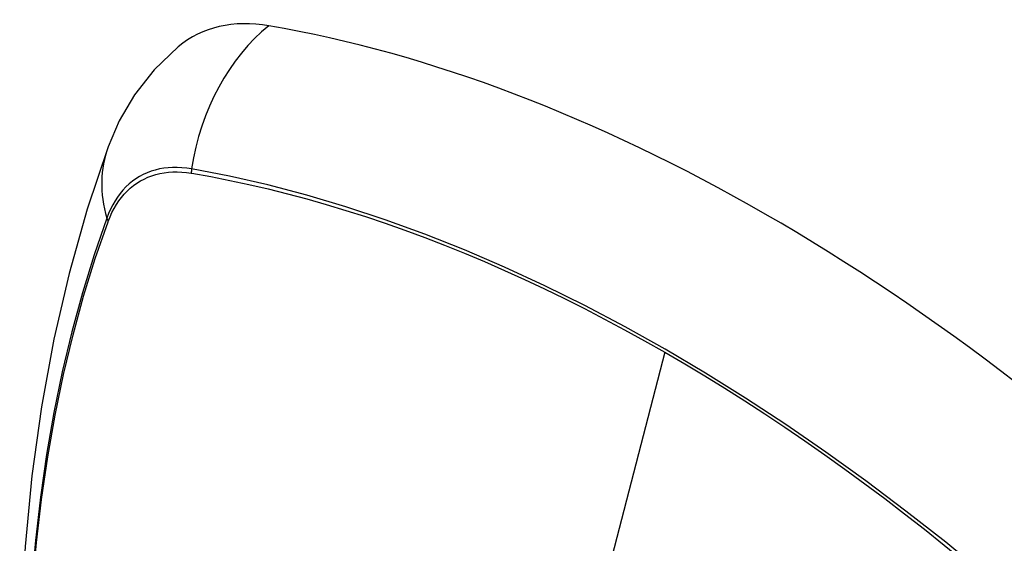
# Model space of a CAD drawing. Header units: inches. Extents: x 290.3 to 341.8, y 105.1 to 164.8.
# Tile 44 of 58: x 292.79 to 293.391, y 161.872 to 162.192. Entities that reach past the tile are written whole.
import ezdxf

# ---------------------------------------------------------------- set-up
doc = ezdxf.new("R2010")
doc.units = ezdxf.units.IN
doc.header["$MEASUREMENT"] = 0
doc.layers.add('Visible Edges(ANSI)', color=7, linetype='Continuous', lineweight=25)
doc.layers.add('Visible Tangent Edges(ANSI)', color=7, linetype='Continuous', lineweight=25)

msp = doc.modelspace()

# ---------------------------------------------------------------- linework, layer by layer
at = {"layer": 'Visible Edges(ANSI)', "flags": 128}
for points in [[(292.88647, 162.17545), (292.87178, 162.16133), (292.85979, 162.14598), (292.8505, 162.13013), (292.84367, 162.11434)], [(292.84367, 162.11434), (292.83083, 162.07623), (292.81978, 162.037), (292.81048, 161.99671), (292.80293, 161.95544), (292.79709, 161.91325), (292.79294, 161.8702), (292.79047, 161.82636), (292.78965, 161.78178), (292.79046, 161.73654), (292.79289, 161.69069), (292.79691, 161.64429), (292.80251, 161.59741), (292.80965, 161.55013), (292.81833, 161.50249), (292.82852, 161.45458), (292.8402, 161.40646)]]:
    msp.add_lwpolyline(points, dxfattribs=at)
at = {"layer": 'Visible Edges(ANSI)'}
for centre, major_axis, start_param, end_param in [((292.98322, 162.02772), (-0.08841, 0.15353), 5.835982, 6.382176), ((293.24501, 161.01102), (-0.64835, 1.12588), 5.16346, 5.835982)]:
    msp.add_ellipse(centre, major_axis=major_axis, ratio=0.578093, start_param=start_param, end_param=end_param, dxfattribs=at)
at = {"layer": 'Visible Tangent Edges(ANSI)'}
for p, q in [((292.89446, 162.09823), (292.89479, 162.09817)), ((292.84361, 162.06847), (292.84373, 162.06878)), ((293.18356, 161.98883), (293.13566, 161.80303))]:
    msp.add_line(p, q, dxfattribs=at)
at = {"layer": 'Visible Tangent Edges(ANSI)', "flags": 128}
for points in [[(292.89461, 162.10079), (292.89165, 162.10125), (292.88874, 162.10156), (292.88587, 162.10171), (292.88305, 162.1017), (292.88028, 162.10154), (292.87758, 162.10123), (292.87494, 162.10076), (292.87236, 162.10013), (292.86986, 162.09936), (292.86742, 162.09844), (292.86507, 162.09736), (292.86279, 162.09614), (292.8606, 162.09477), (292.8585, 162.09326), (292.85648, 162.0916), (292.85456, 162.0898), (292.85274, 162.08787), (292.85101, 162.0858), (292.84938, 162.0836), (292.84786, 162.08127), (292.84644, 162.07882), (292.84512, 162.07624), (292.84392, 162.07355), (292.84283, 162.07074)], [(292.84373, 162.06878), (292.84482, 162.0715), (292.84601, 162.07411), (292.84732, 162.0766), (292.84872, 162.07898), (292.85022, 162.08124), (292.85182, 162.08337), (292.85352, 162.08538), (292.85531, 162.08725), (292.85719, 162.089), (292.85917, 162.09061), (292.86122, 162.09209), (292.86337, 162.09343), (292.86559, 162.09462), (292.86789, 162.09568), (292.87027, 162.09659), (292.87272, 162.09736), (292.87523, 162.09798), (292.87781, 162.09846), (292.88045, 162.09879), (292.88315, 162.09897), (292.88591, 162.099), (292.88871, 162.09889), (292.89157, 162.09863), (292.89446, 162.09823)], [(293.40325, 161.83243), (293.37929, 161.8529), (293.35515, 161.8727), (293.33087, 161.8918), (293.30648, 161.91018), (293.282, 161.92782), (293.25747, 161.94471), (293.23291, 161.96081), (293.20837, 161.97611), (293.18384, 161.99062), (293.15932, 162.00434), (293.13478, 162.01728), (293.11026, 162.02943), (293.08578, 162.04076), (293.06136, 162.05127), (293.03704, 162.06094), (293.01284, 162.06976), (292.9888, 162.07771), (292.96494, 162.08479), (292.94128, 162.091), (292.91784, 162.09633), (292.89461, 162.10079)], [(292.89479, 162.09817), (292.90636, 162.0961), (292.91797, 162.09381), (292.92965, 162.0913), (292.94137, 162.08857), (292.95315, 162.08562), (292.96498, 162.08245), (292.97687, 162.07907), (292.9888, 162.07546), (293.00079, 162.07164), (293.01281, 162.06759), (293.02487, 162.06334), (293.03697, 162.05886), (293.0491, 162.05417), (293.06126, 162.04926), (293.07344, 162.04415), (293.08564, 162.03882), (293.09786, 162.03328), (293.11009, 162.02754), (293.12233, 162.02159), (293.13458, 162.01544), (293.14683, 162.00908), (293.15908, 162.00253), (293.17132, 161.99578), (293.18356, 161.98883)], [(292.84283, 162.07074), (292.83506, 162.04825), (292.82794, 162.02511), (292.82147, 162.00132), (292.81566, 161.97693), (292.81053, 161.95195), (292.80607, 161.92641), (292.8023, 161.90035), (292.79921, 161.8738), (292.79682, 161.84678), (292.79511, 161.81935), (292.7941, 161.79154), (292.79377, 161.76333), (292.79413, 161.73475), (292.79518, 161.70578), (292.79691, 161.67645), (292.79932, 161.6468), (292.80241, 161.61686), (292.80618, 161.58667), (292.81062, 161.55623), (292.81574, 161.52555), (292.82152, 161.49467)], [(292.82226, 161.49423), (292.81646, 161.52505), (292.81132, 161.55567), (292.80686, 161.58606), (292.80308, 161.61619), (292.79998, 161.64607), (292.79755, 161.67567), (292.79581, 161.70493), (292.79476, 161.73384), (292.7944, 161.76236), (292.79473, 161.79049), (292.79575, 161.81823), (292.79746, 161.84557), (292.79987, 161.87249), (292.80297, 161.89894), (292.80676, 161.92489), (292.81123, 161.95031), (292.81638, 161.97517), (292.82221, 161.99944), (292.82869, 162.0231), (292.83583, 162.04611), (292.84361, 162.06847)], [(293.18356, 161.98883), (293.19578, 161.98169), (293.20801, 161.97435), (293.22023, 161.96681), (293.23246, 161.95907), (293.2447, 161.95113), (293.25693, 161.94299), (293.26915, 161.93466), (293.28136, 161.92613), (293.29356, 161.91741), (293.30574, 161.9085), (293.31789, 161.8994), (293.33002, 161.89012), (293.34212, 161.88066), (293.35419, 161.87103), (293.36622, 161.86122), (293.37821, 161.85124), (293.39015, 161.84109), (293.40205, 161.83077)]]:
    msp.add_lwpolyline(points, dxfattribs=at)
at = {"layer": 'Visible Tangent Edges(ANSI)'}
for centre, major_axis, ratio, start_param, end_param in [((292.98071, 162.08891), (-0.01999, -0.11641), 0.735728, 3.82822, 4.736579), ((292.95458, 162.07374), (-0.11091, 0.0406), 0.734358, 0, 0.495362), ((292.90179, 162.0998), (-0.00174, -0.00969), 0.735633, 4.742205, 5.005912), ((292.85214, 162.07099), (0.00925, -0.00335), 0.731254, 3.634308, 3.898015)]:
    msp.add_ellipse(centre, major_axis=major_axis, ratio=ratio, start_param=start_param, end_param=end_param, dxfattribs=at)

doc.saveas('drawing.dxf')
